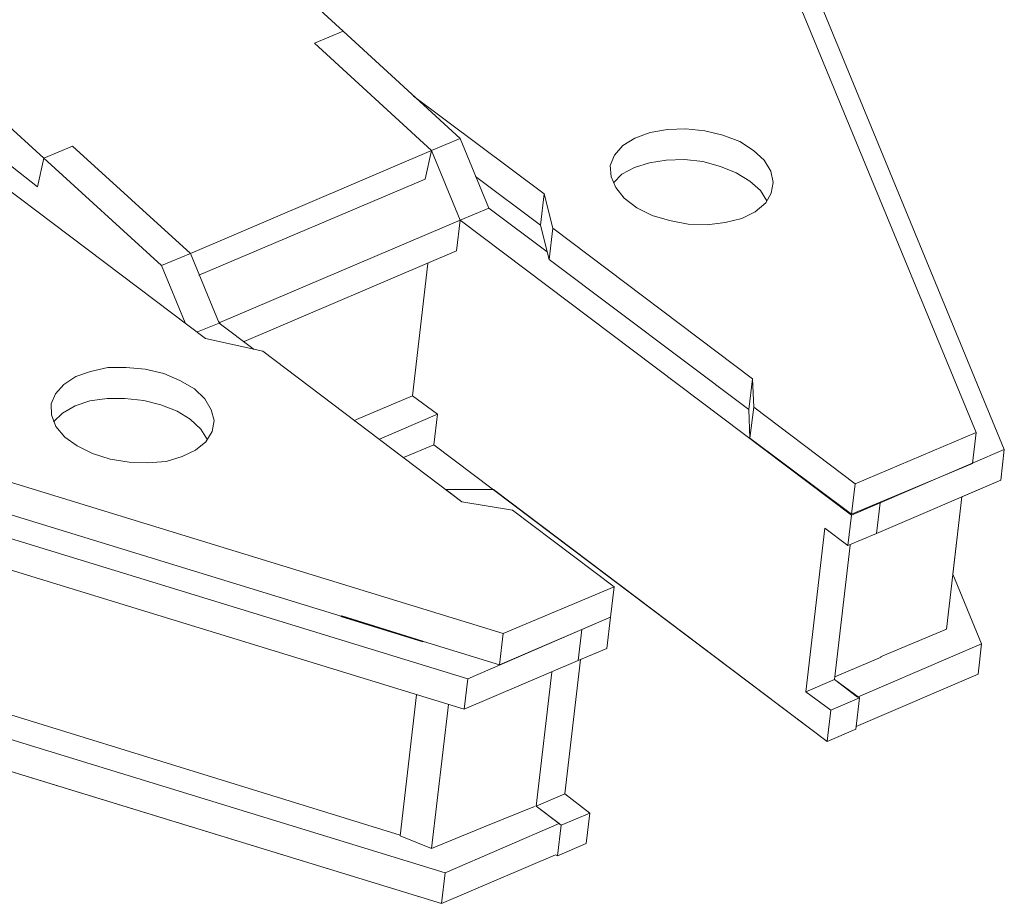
# Model space of a CAD drawing. Header units: inches. Extents: x -7 to 6.8, y -5.2 to 5.1.
# Tile 25 of 37: x 3.9 to 5, y -3.7 to -2.8. Entities that reach past the tile are written whole.
import ezdxf

# ---------------------------------------------------------------- set-up
doc = ezdxf.new("R2010")
doc.units = ezdxf.units.IN
doc.header["$MEASUREMENT"] = 0
doc.layers.add('Layer 1', color=7, linetype='Continuous')

msp = doc.modelspace()

# ---------------------------------------------------------------- linework, layer by layer
at = {"layer": 'Layer 1', "lineweight": 9}
msp.add_open_spline([(4.3788, -1.7689), (4.3788, -1.7689), (4.4057, -1.7657), (4.4057, -1.7657), (4.4057, -1.7657), (4.4057, -1.7657), (4.4413, -1.8081), (4.4413, -1.8081), (4.4413, -1.8081), (4.4413, -1.8081), (4.473, -1.8509), (4.473, -1.8509), (4.473, -1.8509), (4.473, -1.8509), (4.5015, -1.894), (4.5015, -1.894), (4.5015, -1.894), (4.5015, -1.894), (4.5268, -1.9375), (4.5268, -1.9375), (4.5268, -1.9375), (4.5268, -1.9375), (4.5483, -1.9806), (4.5483, -1.9806), (4.5483, -1.9806), (4.5483, -1.9806), (4.5667, -2.0234), (4.5667, -2.0234), (4.5667, -2.0234), (4.5667, -2.0234), (4.5813, -2.0656), (4.5813, -2.0656), (4.5813, -2.0656), (4.5813, -2.0656), (4.5776, -2.0777), (4.5776, -2.0777), (4.5776, -2.0777), (4.5776, -2.0777), (4.5856, -2.1153), (4.5856, -2.1153), (4.5856, -2.1153), (4.5856, -2.1153), (4.5925, -2.1637), (4.5925, -2.1637), (4.5925, -2.1637), (4.5925, -2.1637), (4.5926, -2.1664), (4.5926, -2.1664), (4.5926, -2.1664), (4.5926, -2.1664), (4.598, -2.1964), (4.598, -2.1964), (4.598, -2.1964), (4.598, -2.1964), (4.6017, -2.2381), (4.6017, -2.2381), (4.6017, -2.2381), (4.6017, -2.2381), (4.6016, -2.2795), (4.6016, -2.2795), (4.6016, -2.2795), (4.6016, -2.2795), (4.6004, -2.3028), (4.6004, -2.3028), (4.6004, -2.3028), (4.6004, -2.3028), (4.9876, -3.2423), (4.9876, -3.2423), (4.9876, -3.2423), (4.9876, -3.2423), (4.9838, -3.2747), (4.9838, -3.2747), (4.9838, -3.2747), (4.9838, -3.2747), (4.9427, -3.2923), (4.9427, -3.2923), (4.9427, -3.2923), (4.9427, -3.2923), (4.9331, -3.3743), (4.9331, -3.3743), (4.9331, -3.3743), (4.9331, -3.3743), (4.9635, -3.4479), (4.9635, -3.4479), (4.9635, -3.4479), (4.9635, -3.4479), (4.9598, -3.4802), (4.9598, -3.4802), (4.9598, -3.4802), (4.9598, -3.4802), (4.8308, -3.5356), (4.8308, -3.5356), (4.8308, -3.5356), (4.8308, -3.5356), (4.8304, -3.5384), (4.8304, -3.5384), (4.8304, -3.5384), (4.8304, -3.5384), (4.8001, -3.5513), (4.8001, -3.5513), (4.8001, -3.5513), (4.8001, -3.5513), (4.4464, -3.2847), (4.4464, -3.2847), (4.4464, -3.2847), (4.4464, -3.2847), (4.396, -3.2847), (4.396, -3.2847), (4.396, -3.2847), (4.396, -3.2847), (4.413, -3.2976), (4.413, -3.2976), (4.413, -3.2976), (4.413, -3.2976), (4.4666, -3.3063), (4.4666, -3.3063), (4.4666, -3.3063), (4.4666, -3.3063), (4.5742, -3.3875), (4.5742, -3.3875), (4.5742, -3.3875), (4.5742, -3.3875), (4.5704, -3.4198), (4.5704, -3.4198), (4.5704, -3.4198), (4.5704, -3.4198), (4.5665, -3.4529), (4.5665, -3.4529), (4.5665, -3.4529), (4.5665, -3.4529), (4.5386, -3.4647), (4.5386, -3.4647), (4.5386, -3.4647), (4.5386, -3.4647), (4.522, -3.6069), (4.522, -3.6069), (4.522, -3.6069), (4.522, -3.6069), (4.5485, -3.6272), (4.5485, -3.6272), (4.5485, -3.6272), (4.5485, -3.6272), (4.5447, -3.6595), (4.5447, -3.6595), (4.5447, -3.6595), (4.5447, -3.6595), (4.5143, -3.6724), (4.5143, -3.6724), (4.5143, -3.6724), (4.5143, -3.6724), (4.5121, -3.6713), (4.5121, -3.6713), (4.5121, -3.6713), (4.5121, -3.6713), (4.3914, -3.7228), (4.3914, -3.7228), (4.3914, -3.7228), (4.3914, -3.7228), (3.2095, -3.3607), (3.2095, -3.3607), (3.2095, -3.3607), (3.2095, -3.3607), (3.1578, -3.3615), (3.1578, -3.3615), (3.1578, -3.3615), (3.1578, -3.3615), (3.1033, -3.3598), (3.1033, -3.3598), (3.1033, -3.3598), (3.1033, -3.3598), (3.0479, -3.3592), (3.0479, -3.3592), (3.0479, -3.3592), (3.0479, -3.3592), (3.0623, -3.37), (3.0623, -3.37), (3.0623, -3.37), (3.0623, -3.37), (3.0383, -3.4022), (3.0383, -3.4022), (3.0383, -3.4022), (3.0383, -3.4022), (3.024, -3.3911), (3.024, -3.3911), (3.024, -3.3911), (3.024, -3.3911), (2.9963, -3.4277), (2.9963, -3.4277), (2.9963, -3.4277), (2.9963, -3.4277), (2.9617, -3.4432), (2.9617, -3.4432), (2.9617, -3.4432), (2.9617, -3.4432), (2.9616, -3.4439), (2.9616, -3.4439), (2.9616, -3.4439), (2.9616, -3.4439), (2.9312, -3.4568), (2.9312, -3.4568), (2.9312, -3.4568), (2.9312, -3.4568), (2.9304, -3.4565), (2.9304, -3.4565), (2.9304, -3.4565), (2.9304, -3.4565), (2.8961, -3.4706), (2.8961, -3.4706), (2.8961, -3.4706), (2.8961, -3.4706), (2.8774, -3.457), (2.8774, -3.457), (2.8774, -3.457), (2.8774, -3.457), (2.7771, -3.4256), (2.7771, -3.4256), (2.7771, -3.4256), (2.7771, -3.4256), (2.7608, -3.4329), (2.7608, -3.4329), (2.7608, -3.4329), (2.7608, -3.4329), (2.7386, -3.4421), (2.7386, -3.4421), (2.7386, -3.4421), (2.7386, -3.4421), (2.6853, -3.4311), (2.6853, -3.4311), (2.6853, -3.4311), (2.6853, -3.4311), (2.6716, -3.421), (2.6716, -3.421), (2.6716, -3.421), (2.6716, -3.421), (2.6634, -3.4317), (2.6634, -3.4317), (2.6634, -3.4317), (2.6634, -3.4317), (2.5759, -3.366), (2.5759, -3.366), (2.5759, -3.366), (2.5759, -3.366), (2.2775, -3.1419), (2.2775, -3.1419), (2.2775, -3.1419), (2.2775, -3.1419), (2.212, -3.1144), (2.212, -3.1144), (2.212, -3.1144), (2.212, -3.1144), (2.1461, -3.084), (2.1461, -3.084), (2.1461, -3.084), (2.1461, -3.084), (2.0826, -3.0532), (2.0826, -3.0532), (2.0826, -3.0532), (2.0826, -3.0532), (2.0596, -3.0559), (2.0596, -3.0559), (2.0596, -3.0559), (2.0596, -3.0559), (2.0424, -3.043), (2.0424, -3.043), (2.0424, -3.043), (2.0424, -3.043), (2.0154, -3.0229), (2.0154, -3.0229), (2.0154, -3.0229), (2.0154, -3.0229), (2.0085, -3.0258), (2.0085, -3.0258), (2.0085, -3.0258), (2.0085, -3.0258), (1.9283, -3.0382), (1.9283, -3.0382), (1.9283, -3.0382), (1.9283, -3.0382), (1.7748, -2.9227), (1.7748, -2.9227), (1.7748, -2.9227), (1.7748, -2.9227), (1.7057, -2.7929), (1.7057, -2.7929), (1.7057, -2.7929), (1.7057, -2.7929), (1.7087, -2.7671), (1.7087, -2.7671), (1.7087, -2.7671), (1.7087, -2.7671), (1.7029, -2.7683), (1.7029, -2.7683), (1.7029, -2.7683), (1.7029, -2.7683), (1.6572, -2.7201), (1.6572, -2.7201), (1.6572, -2.7201), (1.6572, -2.7201), (1.6199, -2.6721), (1.6199, -2.6721), (1.6199, -2.6721), (1.6199, -2.6721), (1.5866, -2.6237), (1.5866, -2.6237), (1.5866, -2.6237), (1.5866, -2.6237), (1.5571, -2.575), (1.5571, -2.575), (1.5571, -2.575), (1.5571, -2.575), (1.5323, -2.5268), (1.5323, -2.5268), (1.5323, -2.5268), (1.5323, -2.5268), (1.5115, -2.4784), (1.5115, -2.4784), (1.5115, -2.4784), (1.5115, -2.4784), (1.4973, -2.433), (1.4973, -2.433), (1.4973, -2.433), (1.4973, -2.433), (1.487, -2.3873), (1.487, -2.3873), (1.487, -2.3873), (1.487, -2.3873), (1.4806, -2.3421), (1.4806, -2.3421), (1.4806, -2.3421), (1.4806, -2.3421), (1.4772, -2.298), (1.4772, -2.298), (1.4772, -2.298), (1.4772, -2.298), (1.478, -2.268), (1.478, -2.268), (1.478, -2.268), (1.478, -2.268), (1.4754, -2.2666), (1.4754, -2.2666), (1.4754, -2.2666), (1.4754, -2.2666), (1.3502, -2.1427), (1.3502, -2.1427), (1.3502, -2.1427), (1.3502, -2.1427), (1.3585, -2.1116), (1.3585, -2.1116), (1.3585, -2.1116), (1.3585, -2.1116), (1.3626, -2.0965), (1.3626, -2.0965), (1.3626, -2.0965), (1.3626, -2.0965), (1.3651, -2.075), (1.3651, -2.075), (1.3651, -2.075), (1.3651, -2.075), (1.3747, -2.0402), (1.3747, -2.0402), (1.3747, -2.0402), (1.3747, -2.0402), (1.3865, -2.0057), (1.3865, -2.0057), (1.3865, -2.0057), (1.3865, -2.0057), (1.3954, -1.9833), (1.3954, -1.9833), (1.3954, -1.9833), (1.3954, -1.9833), (1.4076, -1.9589), (1.4076, -1.9589), (1.4076, -1.9589), (1.4076, -1.9589), (1.4119, -1.9217), (1.4119, -1.9217), (1.4119, -1.9217), (1.4119, -1.9217), (1.3854, -1.9018), (1.3854, -1.9018), (1.3854, -1.9018), (1.3854, -1.9018), (1.3873, -1.8717), (1.3873, -1.8717), (1.3873, -1.8717), (1.3873, -1.8717), (1.3874, -1.838), (1.3874, -1.838), (1.3874, -1.838), (1.3874, -1.838), (1.4016, -1.7897), (1.4016, -1.7897), (1.4016, -1.7897), (1.4016, -1.7897), (1.4205, -1.742), (1.4205, -1.742), (1.4205, -1.742), (1.4205, -1.742), (1.4432, -1.6947), (1.4432, -1.6947), (1.4432, -1.6947), (1.4432, -1.6947), (1.4706, -1.6472), (1.4706, -1.6472), (1.4706, -1.6472), (1.4706, -1.6472), (1.5017, -1.6016), (1.5017, -1.6016), (1.5017, -1.6016), (1.5017, -1.6016), (1.5374, -1.5559), (1.5374, -1.5559), (1.5374, -1.5559), (1.5374, -1.5559), (1.5769, -1.5121), (1.5769, -1.5121), (1.5769, -1.5121), (1.5769, -1.5121), (1.5831, -1.514), (1.5831, -1.514), (1.5831, -1.514), (1.5831, -1.514), (1.6248, -1.4768), (1.6248, -1.4768), (1.6248, -1.4768), (1.6248, -1.4768), (1.6705, -1.44), (1.6705, -1.44), (1.6705, -1.44), (1.6705, -1.44), (1.72, -1.4044), (1.72, -1.4044), (1.72, -1.4044), (1.72, -1.4044), (1.7723, -1.3707), (1.7723, -1.3707), (1.7723, -1.3707), (1.7723, -1.3707), (1.8284, -1.3383), (1.8284, -1.3383), (1.8284, -1.3383), (1.8284, -1.3383), (1.8875, -1.3069), (1.8875, -1.3069), (1.8875, -1.3069), (1.8875, -1.3069), (1.9488, -1.2766), (1.9488, -1.2766), (1.9488, -1.2766), (1.9488, -1.2766), (1.9488, -1.2747), (1.9488, -1.2747), (1.9488, -1.2747), (1.9488, -1.2747), (2.0118, -1.2501), (2.0118, -1.2501), (2.0118, -1.2501), (2.0118, -1.2501), (2.0769, -1.2272), (2.0769, -1.2272), (2.0769, -1.2272), (2.0769, -1.2272), (2.1441, -1.2062), (2.1441, -1.2062), (2.1441, -1.2062), (2.1441, -1.2062), (2.2135, -1.187), (2.2135, -1.187), (2.2135, -1.187), (2.2135, -1.187), (2.2849, -1.1696), (2.2849, -1.1696), (2.2849, -1.1696), (2.2849, -1.1696), (2.3579, -1.1532), (2.3579, -1.1532), (2.3579, -1.1532), (2.3579, -1.1532), (2.4336, -1.1394), (2.4336, -1.1394), (2.4336, -1.1394), (2.4336, -1.1394), (2.435, -1.141), (2.435, -1.141), (2.435, -1.141), (2.435, -1.141), (2.4351, -1.1334), (2.4351, -1.1334), (2.4351, -1.1334), (2.4351, -1.1334), (2.519, -1.1237), (2.519, -1.1237), (2.519, -1.1237), (2.519, -1.1237), (2.6048, -1.1173), (2.6048, -1.1173), (2.6048, -1.1173), (2.6048, -1.1173), (2.6912, -1.1118), (2.6912, -1.1118), (2.6912, -1.1118), (2.6912, -1.1118), (2.7797, -1.1097), (2.7797, -1.1097), (2.7797, -1.1097), (2.7797, -1.1097), (2.8678, -1.1098), (2.8678, -1.1098), (2.8678, -1.1098), (2.8678, -1.1098), (2.9574, -1.1117), (2.9574, -1.1117), (2.9574, -1.1117), (2.9574, -1.1117), (3.0474, -1.116), (3.0474, -1.116), (3.0474, -1.116), (3.0474, -1.116), (3.1893, -1.1965), (3.1893, -1.1965), (3.1893, -1.1965), (3.1893, -1.1965), (3.1881, -1.2136), (3.1881, -1.2136), (3.1881, -1.2136), (3.1881, -1.2136), (3.1881, -1.2136), (3.1881, -1.2136), (3.1881, -1.2136), (3.1881, -1.2136), (3.2502, -1.2232), (3.2502, -1.2232), (3.2502, -1.2232), (3.2502, -1.2232), (3.313, -1.2337), (3.313, -1.2337), (3.313, -1.2337), (3.313, -1.2337), (3.3945, -1.2503), (3.3945, -1.2503), (3.3945, -1.2503), (3.4211, -1.2555), (3.4473, -1.2615), (3.4737, -1.2673), (3.4737, -1.2673), (3.4737, -1.2673), (3.5329, -1.282), (3.5329, -1.282), (3.5329, -1.282), (3.5329, -1.282), (3.5919, -1.2975), (3.5919, -1.2975), (3.5919, -1.2975), (3.5919, -1.2975), (3.5924, -1.2999), (3.5924, -1.2999), (3.5924, -1.2999), (3.5924, -1.2999), (3.6668, -1.3242), (3.6668, -1.3242), (3.6668, -1.3242), (3.6668, -1.3242), (3.7395, -1.3499), (3.7395, -1.3499), (3.7395, -1.3499), (3.7395, -1.3499), (3.8097, -1.3769), (3.8097, -1.3769), (3.8097, -1.3769), (3.8097, -1.3769), (3.8789, -1.406), (3.8789, -1.406), (3.8789, -1.406), (3.8789, -1.406), (3.9449, -1.4356), (3.9449, -1.4356), (3.9449, -1.4356), (3.9449, -1.4356), (4.0108, -1.4679), (4.0108, -1.4679), (4.0108, -1.4679), (4.0108, -1.4679), (4.0321, -1.4637), (4.0321, -1.4637), (4.0321, -1.4637), (4.0321, -1.4637), (4.0479, -1.4761), (4.0479, -1.4761), (4.0479, -1.4761), (4.0479, -1.4761), (4.0486, -1.4758), (4.0486, -1.4758), (4.0486, -1.4758), (4.0486, -1.4758), (4.0718, -1.4932), (4.0718, -1.4932), (4.0718, -1.4932), (4.0718, -1.4932), (4.0814, -1.489), (4.0814, -1.489), (4.0814, -1.489), (4.0814, -1.489), (4.1679, -1.4765), (4.1679, -1.4765), (4.1679, -1.4765), (4.1679, -1.4765), (4.3179, -1.5892), (4.3179, -1.5892), (4.3179, -1.5892), (4.3179, -1.5892), (4.385, -1.7157), (4.385, -1.7157), (4.385, -1.7157), (4.385, -1.7157), (4.3788, -1.7689), (4.3788, -1.7689)], degree=3, knots=[0, 0, 0, 0, 0.006452, 0.006452, 0.006452, 0.006452, 0.012903, 0.012903, 0.012903, 0.012903, 0.019355, 0.019355, 0.019355, 0.019355, 0.025806, 0.025806, 0.025806, 0.025806, 0.032258, 0.032258, 0.032258, 0.032258, 0.03871, 0.03871, 0.03871, 0.03871, 0.045161, 0.045161, 0.045161, 0.045161, 0.051613, 0.051613, 0.051613, 0.051613, 0.058065, 0.058065, 0.058065, 0.058065, 0.064516, 0.064516, 0.064516, 0.064516, 0.070968, 0.070968, 0.070968, 0.070968, 0.077419, 0.077419, 0.077419, 0.077419, 0.083871, 0.083871, 0.083871, 0.083871, 0.090323, 0.090323, 0.090323, 0.090323, 0.096774, 0.096774, 0.096774, 0.096774, 0.103226, 0.103226, 0.103226, 0.103226, 0.109677, 0.109677, 0.109677, 0.109677, 0.116129, 0.116129, 0.116129, 0.116129, 0.122581, 0.122581, 0.122581, 0.122581, 0.129032, 0.129032, 0.129032, 0.129032, 0.135484, 0.135484, 0.135484, 0.135484, 0.141935, 0.141935, 0.141935, 0.141935, 0.148387, 0.148387, 0.148387, 0.148387, 0.154839, 0.154839, 0.154839, 0.154839, 0.16129, 0.16129, 0.16129, 0.16129, 0.167742, 0.167742, 0.167742, 0.167742, 0.174194, 0.174194, 0.174194, 0.174194, 0.180645, 0.180645, 0.180645, 0.180645, 0.187097, 0.187097, 0.187097, 0.187097, 0.193548, 0.193548, 0.193548, 0.193548, 0.2, 0.2, 0.2, 0.2, 0.206452, 0.206452, 0.206452, 0.206452, 0.212903, 0.212903, 0.212903, 0.212903, 0.219355, 0.219355, 0.219355, 0.219355, 0.225806, 0.225806, 0.225806, 0.225806, 0.232258, 0.232258, 0.232258, 0.232258, 0.23871, 0.23871, 0.23871, 0.23871, 0.245161, 0.245161, 0.245161, 0.245161, 0.251613, 0.251613, 0.251613, 0.251613, 0.258065, 0.258065, 0.258065, 0.258065, 0.264516, 0.264516, 0.264516, 0.264516, 0.270968, 0.270968, 0.270968, 0.270968, 0.277419, 0.277419, 0.277419, 0.277419, 0.283871, 0.283871, 0.283871, 0.283871, 0.290323, 0.290323, 0.290323, 0.290323, 0.296774, 0.296774, 0.296774, 0.296774, 0.303226, 0.303226, 0.303226, 0.303226, 0.309677, 0.309677, 0.309677, 0.309677, 0.316129, 0.316129, 0.316129, 0.316129, 0.322581, 0.322581, 0.322581, 0.322581, 0.329032, 0.329032, 0.329032, 0.329032, 0.335484, 0.335484, 0.335484, 0.335484, 0.341935, 0.341935, 0.341935, 0.341935, 0.348387, 0.348387, 0.348387, 0.348387, 0.354839, 0.354839, 0.354839, 0.354839, 0.36129, 0.36129, 0.36129, 0.36129, 0.367742, 0.367742, 0.367742, 0.367742, 0.374194, 0.374194, 0.374194, 0.374194, 0.380645, 0.380645, 0.380645, 0.380645, 0.387097, 0.387097, 0.387097, 0.387097, 0.393548, 0.393548, 0.393548, 0.393548, 0.4, 0.4, 0.4, 0.4, 0.406452, 0.406452, 0.406452, 0.406452, 0.412903, 0.412903, 0.412903, 0.412903, 0.419355, 0.419355, 0.419355, 0.419355, 0.425806, 0.425806, 0.425806, 0.425806, 0.432258, 0.432258, 0.432258, 0.432258, 0.43871, 0.43871, 0.43871, 0.43871, 0.445161, 0.445161, 0.445161, 0.445161, 0.451613, 0.451613, 0.451613, 0.451613, 0.458065, 0.458065, 0.458065, 0.458065, 0.464516, 0.464516, 0.464516, 0.464516, 0.470968, 0.470968, 0.470968, 0.470968, 0.477419, 0.477419, 0.477419, 0.477419, 0.483871, 0.483871, 0.483871, 0.483871, 0.490323, 0.490323, 0.490323, 0.490323, 0.496774, 0.496774, 0.496774, 0.496774, 0.503226, 0.503226, 0.503226, 0.503226, 0.509677, 0.509677, 0.509677, 0.509677, 0.516129, 0.516129, 0.516129, 0.516129, 0.522581, 0.522581, 0.522581, 0.522581, 0.529032, 0.529032, 0.529032, 0.529032, 0.535484, 0.535484, 0.535484, 0.535484, 0.541935, 0.541935, 0.541935, 0.541935, 0.548387, 0.548387, 0.548387, 0.548387, 0.554839, 0.554839, 0.554839, 0.554839, 0.56129, 0.56129, 0.56129, 0.56129, 0.567742, 0.567742, 0.567742, 0.567742, 0.574194, 0.574194, 0.574194, 0.574194, 0.580645, 0.580645, 0.580645, 0.580645, 0.587097, 0.587097, 0.587097, 0.587097, 0.593548, 0.593548, 0.593548, 0.593548, 0.6, 0.6, 0.6, 0.6, 0.606452, 0.606452, 0.606452, 0.606452, 0.612903, 0.612903, 0.612903, 0.612903, 0.619355, 0.619355, 0.619355, 0.619355, 0.625806, 0.625806, 0.625806, 0.625806, 0.632258, 0.632258, 0.632258, 0.632258, 0.63871, 0.63871, 0.63871, 0.63871, 0.645161, 0.645161, 0.645161, 0.645161, 0.651613, 0.651613, 0.651613, 0.651613, 0.658065, 0.658065, 0.658065, 0.658065, 0.664516, 0.664516, 0.664516, 0.664516, 0.670968, 0.670968, 0.670968, 0.670968, 0.677419, 0.677419, 0.677419, 0.677419, 0.683871, 0.683871, 0.683871, 0.683871, 0.690323, 0.690323, 0.690323, 0.690323, 0.696774, 0.696774, 0.696774, 0.696774, 0.703226, 0.703226, 0.703226, 0.703226, 0.709677, 0.709677, 0.709677, 0.709677, 0.716129, 0.716129, 0.716129, 0.716129, 0.722581, 0.722581, 0.722581, 0.722581, 0.729032, 0.729032, 0.729032, 0.729032, 0.735484, 0.735484, 0.735484, 0.735484, 0.741935, 0.741935, 0.741935, 0.741935, 0.748387, 0.748387, 0.748387, 0.748387, 0.754839, 0.754839, 0.754839, 0.754839, 0.76129, 0.76129, 0.76129, 0.76129, 0.767742, 0.767742, 0.767742, 0.767742, 0.774194, 0.774194, 0.774194, 0.774194, 0.780645, 0.780645, 0.780645, 0.780645, 0.787097, 0.787097, 0.787097, 0.787097, 0.793548, 0.793548, 0.793548, 0.793548, 0.8, 0.8, 0.8, 0.8, 0.806452, 0.806452, 0.806452, 0.806452, 0.812903, 0.812903, 0.812903, 0.812903, 0.819355, 0.819355, 0.819355, 0.819355, 0.825806, 0.825806, 0.825806, 0.825806, 0.832258, 0.832258, 0.832258, 0.832258, 0.83871, 0.83871, 0.83871, 0.83871, 0.845161, 0.845161, 0.845161, 0.845161, 0.851613, 0.851613, 0.851613, 0.851613, 0.858065, 0.858065, 0.858065, 0.858065, 0.864516, 0.864516, 0.864516, 0.864516, 0.870968, 0.870968, 0.870968, 0.870968, 0.877419, 0.877419, 0.877419, 0.877419, 0.883871, 0.883871, 0.883871, 0.883871, 0.890323, 0.890323, 0.890323, 0.890323, 0.896774, 0.896774, 0.896774, 0.896774, 0.903226, 0.903226, 0.903226, 0.903226, 0.909677, 0.909677, 0.909677, 0.909677, 0.916129, 0.916129, 0.916129, 0.916129, 0.922581, 0.922581, 0.922581, 0.922581, 0.929032, 0.929032, 0.929032, 0.929032, 0.935484, 0.935484, 0.935484, 0.935484, 0.941935, 0.941935, 0.941935, 0.941935, 0.948387, 0.948387, 0.948387, 0.948387, 0.954839, 0.954839, 0.954839, 0.954839, 0.96129, 0.96129, 0.96129, 0.96129, 0.967742, 0.967742, 0.967742, 0.967742, 0.974194, 0.974194, 0.974194, 0.974194, 0.980645, 0.980645, 0.980645, 0.980645, 0.987097, 0.987097, 0.987097, 0.987097, 1, 1, 1, 1], dxfattribs=at)
at = {"layer": 'Layer 1', "color": 5, "lineweight": 9}
for points, knots in [([(4.8523, -3.3311), (4.8523, -3.3311), (4.9838, -3.2747), (4.9838, -3.2747), (4.9838, -3.2747), (4.9838, -3.2747), (4.9876, -3.2423), (4.9876, -3.2423), (4.9876, -3.2423), (4.9876, -3.2423), (4.6004, -2.3028), (4.6004, -2.3028), (4.6004, -2.3028), (4.6004, -2.3028), (4.6016, -2.2795), (4.6016, -2.2795), (4.6016, -2.2795), (4.6016, -2.2795), (4.6017, -2.2381), (4.6017, -2.2381), (4.6017, -2.2381), (4.6017, -2.2381), (4.598, -2.1964), (4.598, -2.1964), (4.598, -2.1964), (4.598, -2.1964), (4.5926, -2.1664), (4.5926, -2.1664)], [0, 0, 0, 0, 0.125, 0.125, 0.125, 0.125, 0.25, 0.25, 0.25, 0.25, 0.375, 0.375, 0.375, 0.375, 0.5, 0.5, 0.5, 0.5, 0.625, 0.625, 0.625, 0.625, 0.75, 0.75, 0.75, 0.75, 1, 1, 1, 1]), ([(4.2568, -2.8119), (4.2568, -2.8119), (4.2872, -2.7991), (4.2872, -2.7991), (4.2872, -2.7991), (4.2872, -2.7991), (3.7845, -2.34), (3.7845, -2.34)], [0, 0, 0, 0, 0.333333, 0.333333, 0.333333, 0.333333, 1, 1, 1, 1]), ([(4.8258, -3.3108), (4.8258, -3.3108), (4.9539, -3.2571), (4.9539, -3.2571), (4.9539, -3.2571), (4.9539, -3.2571), (4.9577, -3.224), (4.9577, -3.224), (4.9577, -3.224), (4.9577, -3.224), (4.6311, -2.4336), (4.6311, -2.4336), (4.6311, -2.4336), (4.6311, -2.4336), (4.5714, -2.4375), (4.5714, -2.4375)], [0, 0, 0, 0, 0.2, 0.2, 0.2, 0.2, 0.4, 0.4, 0.4, 0.4, 0.6, 0.6, 0.6, 0.6, 1, 1, 1, 1]), ([(3.9028, -2.9165), (3.9028, -2.9165), (3.9635, -2.9641), (3.9635, -2.9641), (3.9635, -2.9641), (3.9635, -2.9641), (3.9635, -2.9641), (3.9635, -2.9641), (3.9635, -2.9641), (3.9635, -2.9641), (3.9702, -2.9337), (3.9702, -2.9337), (3.9702, -2.9337), (3.9702, -2.9337), (3.9702, -2.9337), (3.9702, -2.9337), (3.9702, -2.9337), (3.9702, -2.9337), (3.4675, -2.4746), (3.4675, -2.4746)], [0, 0, 0, 0, 0.166667, 0.166667, 0.166667, 0.166667, 0.333333, 0.333333, 0.333333, 0.333333, 0.5, 0.5, 0.5, 0.5, 0.666667, 0.666667, 0.666667, 0.666667, 1, 1, 1, 1]), ([(4.2872, -2.7991), (4.2872, -2.7991), (4.4112, -2.9127), (4.4112, -2.9127), (4.4112, -2.9127), (4.4112, -2.9127), (4.3808, -2.9256), (4.3808, -2.9256)], [0, 0, 0, 0, 0.333333, 0.333333, 0.333333, 0.333333, 1, 1, 1, 1]), ([(4.8001, -3.5511), (4.8001, -3.5511), (4.8039, -3.5182), (4.8039, -3.5182), (4.8039, -3.5182), (4.8039, -3.5182), (4.7773, -3.4987), (4.7773, -3.4987), (4.7773, -3.4987), (4.7773, -3.4987), (4.7976, -3.3255), (4.7976, -3.3255), (4.7976, -3.3255), (4.7976, -3.3255), (4.822, -3.3439), (4.822, -3.3439), (4.822, -3.3439), (4.822, -3.3439), (4.8258, -3.3116), (4.8258, -3.3116), (4.8258, -3.3116), (4.8258, -3.3116), (4.4112, -2.9993), (4.4112, -2.9993), (4.4112, -2.9993), (4.4112, -2.9993), (4.3808, -2.9256), (4.3808, -2.9256), (4.3808, -2.9256), (4.3808, -2.9256), (4.2568, -2.8119), (4.2568, -2.8119)], [0, 0, 0, 0, 0.111111, 0.111111, 0.111111, 0.111111, 0.222222, 0.222222, 0.222222, 0.222222, 0.333333, 0.333333, 0.333333, 0.333333, 0.444444, 0.444444, 0.444444, 0.444444, 0.555556, 0.555556, 0.555556, 0.555556, 0.666667, 0.666667, 0.666667, 0.666667, 0.777778, 0.777778, 0.777778, 0.777778, 1, 1, 1, 1]), ([(4.3742, -2.956), (4.3742, -2.956), (4.3808, -2.9256), (4.3808, -2.9256), (4.3808, -2.9256), (4.3808, -2.9256), (4.2568, -2.8119), (4.2568, -2.8119)], [0, 0, 0, 0, 0.333333, 0.333333, 0.333333, 0.333333, 1, 1, 1, 1]), ([(4.4276, -2.9529), (4.4276, -2.9529), (4.4964, -3.0046), (4.4964, -3.0046), (4.4964, -3.0046), (4.4964, -3.0046), (4.5003, -2.9715), (4.5003, -2.9715), (4.5003, -2.9715), (4.5003, -2.9715), (4.3618, -2.8679), (4.3618, -2.8679)], [0, 0, 0, 0, 0.25, 0.25, 0.25, 0.25, 0.5, 0.5, 0.5, 0.5, 1, 1, 1, 1]), ([(4.7219, -2.9256), (4.7219, -2.9256), (4.7332, -2.9356), (4.7332, -2.9356), (4.7332, -2.9356), (4.7332, -2.9356), (4.7404, -2.9473), (4.7404, -2.9473), (4.7404, -2.9473), (4.7404, -2.9473), (4.7429, -2.9593), (4.7429, -2.9593), (4.7429, -2.9593), (4.7429, -2.9593), (4.7408, -2.9708), (4.7408, -2.9708), (4.7408, -2.9708), (4.7408, -2.9708), (4.7349, -2.981), (4.7349, -2.981), (4.7349, -2.981), (4.7349, -2.981), (4.7236, -2.9906), (4.7236, -2.9906), (4.7236, -2.9906), (4.7236, -2.9906), (4.7095, -2.9976), (4.7095, -2.9976), (4.7095, -2.9976), (4.7095, -2.9976), (4.6919, -3.0017), (4.6919, -3.0017), (4.6919, -3.0017), (4.6919, -3.0017), (4.6729, -3.0042), (4.6729, -3.0042), (4.6729, -3.0042), (4.6729, -3.0042), (4.6527, -3.0034), (4.6527, -3.0034), (4.6527, -3.0034), (4.6527, -3.0034), (4.6328, -2.9995), (4.6328, -2.9995), (4.6328, -2.9995), (4.6328, -2.9995), (4.6147, -2.9943), (4.6147, -2.9943), (4.6147, -2.9943), (4.6147, -2.9943), (4.5985, -2.9861), (4.5985, -2.9861), (4.5985, -2.9861), (4.5985, -2.9861), (4.5849, -2.976), (4.5849, -2.976), (4.5849, -2.976), (4.5849, -2.976), (4.576, -2.9648), (4.576, -2.9648), (4.576, -2.9648), (4.576, -2.9648), (4.5711, -2.9533), (4.5711, -2.9533), (4.5711, -2.9533), (4.5711, -2.9533), (4.5702, -2.9415), (4.5702, -2.9415), (4.5702, -2.9415), (4.5702, -2.9415), (4.5746, -2.9303), (4.5746, -2.9303), (4.5746, -2.9303), (4.5746, -2.9303), (4.5836, -2.9204), (4.5836, -2.9204), (4.5836, -2.9204), (4.5836, -2.9204), (4.5962, -2.9125), (4.5962, -2.9125), (4.5962, -2.9125), (4.5962, -2.9125), (4.6125, -2.9066), (4.6125, -2.9066), (4.6125, -2.9066), (4.6125, -2.9066), (4.6308, -2.9033), (4.6308, -2.9033), (4.6308, -2.9033), (4.6308, -2.9033), (4.6504, -2.9025), (4.6504, -2.9025), (4.6504, -2.9025), (4.6504, -2.9025), (4.6704, -2.9048), (4.6704, -2.9048), (4.6704, -2.9048), (4.6704, -2.9048), (4.6894, -2.9094), (4.6894, -2.9094), (4.6894, -2.9094), (4.6894, -2.9094), (4.7074, -2.9161), (4.7074, -2.9161), (4.7074, -2.9161), (4.7074, -2.9161), (4.7219, -2.9256), (4.7219, -2.9256)], [0, 0, 0, 0, 0.035714, 0.035714, 0.035714, 0.035714, 0.071429, 0.071429, 0.071429, 0.071429, 0.107143, 0.107143, 0.107143, 0.107143, 0.142857, 0.142857, 0.142857, 0.142857, 0.178571, 0.178571, 0.178571, 0.178571, 0.214286, 0.214286, 0.214286, 0.214286, 0.25, 0.25, 0.25, 0.25, 0.285714, 0.285714, 0.285714, 0.285714, 0.321429, 0.321429, 0.321429, 0.321429, 0.357143, 0.357143, 0.357143, 0.357143, 0.392857, 0.392857, 0.392857, 0.392857, 0.428571, 0.428571, 0.428571, 0.428571, 0.464286, 0.464286, 0.464286, 0.464286, 0.5, 0.5, 0.5, 0.5, 0.535714, 0.535714, 0.535714, 0.535714, 0.571429, 0.571429, 0.571429, 0.571429, 0.607143, 0.607143, 0.607143, 0.607143, 0.642857, 0.642857, 0.642857, 0.642857, 0.678571, 0.678571, 0.678571, 0.678571, 0.714286, 0.714286, 0.714286, 0.714286, 0.75, 0.75, 0.75, 0.75, 0.785714, 0.785714, 0.785714, 0.785714, 0.821429, 0.821429, 0.821429, 0.821429, 0.857143, 0.857143, 0.857143, 0.857143, 0.892857, 0.892857, 0.892857, 0.892857, 0.928571, 0.928571, 0.928571, 0.928571, 1, 1, 1, 1]), ([(4.4112, -2.9127), (4.4112, -2.9127), (4.4416, -2.9865), (4.4416, -2.9865), (4.4416, -2.9865), (4.4416, -2.9865), (4.4112, -2.9993), (4.4112, -2.9993)], [0, 0, 0, 0, 0.333333, 0.333333, 0.333333, 0.333333, 1, 1, 1, 1]), ([(4.095, -3.0474), (4.095, -3.0474), (3.9702, -2.9337), (3.9702, -2.9337), (3.9702, -2.9337), (3.9702, -2.9337), (3.9702, -2.9337), (3.9702, -2.9337), (3.9702, -2.9337), (3.9702, -2.9337), (4.0006, -2.9209), (4.0006, -2.9209), (4.0006, -2.9209), (4.0006, -2.9209), (4.1254, -3.0346), (4.1254, -3.0346), (4.1254, -3.0346), (4.1254, -3.0346), (4.095, -3.0474), (4.095, -3.0474)], [0, 0, 0, 0, 0.166667, 0.166667, 0.166667, 0.166667, 0.333333, 0.333333, 0.333333, 0.333333, 0.5, 0.5, 0.5, 0.5, 0.666667, 0.666667, 0.666667, 0.666667, 1, 1, 1, 1]), ([(3.9702, -2.9337), (3.9702, -2.9337), (3.9702, -2.9337), (3.9702, -2.9337), (3.9702, -2.9337), (3.9702, -2.9337), (4.0006, -2.9209), (4.0006, -2.9209)], [0, 0, 0, 0, 0.333333, 0.333333, 0.333333, 0.333333, 1, 1, 1, 1]), ([(4.7359, -2.9788), (4.7359, -2.9788), (4.7294, -2.9679), (4.7294, -2.9679), (4.7294, -2.9679), (4.7294, -2.9679), (4.7181, -2.958), (4.7181, -2.958), (4.7181, -2.958), (4.7181, -2.958), (4.7035, -2.9492), (4.7035, -2.9492), (4.7035, -2.9492), (4.7035, -2.9492), (4.6871, -2.9426), (4.6871, -2.9426), (4.6871, -2.9426), (4.6871, -2.9426), (4.6682, -2.9373), (4.6682, -2.9373), (4.6682, -2.9373), (4.6682, -2.9373), (4.649, -2.9351), (4.649, -2.9351), (4.649, -2.9351), (4.649, -2.9351), (4.6293, -2.9359), (4.6293, -2.9359), (4.6293, -2.9359), (4.6293, -2.9359), (4.6119, -2.9385), (4.6119, -2.9385), (4.6119, -2.9385), (4.6119, -2.9385), (4.5957, -2.9437), (4.5957, -2.9437), (4.5957, -2.9437), (4.5957, -2.9437), (4.5824, -2.9507), (4.5824, -2.9507), (4.5824, -2.9507), (4.5824, -2.9507), (4.5735, -2.9598), (4.5735, -2.9598)], [0, 0, 0, 0, 0.083333, 0.083333, 0.083333, 0.083333, 0.166667, 0.166667, 0.166667, 0.166667, 0.25, 0.25, 0.25, 0.25, 0.333333, 0.333333, 0.333333, 0.333333, 0.416667, 0.416667, 0.416667, 0.416667, 0.5, 0.5, 0.5, 0.5, 0.583333, 0.583333, 0.583333, 0.583333, 0.666667, 0.666667, 0.666667, 0.666667, 0.75, 0.75, 0.75, 0.75, 0.833333, 0.833333, 0.833333, 0.833333, 1, 1, 1, 1]), ([(4.1566, -3.1085), (4.1566, -3.1085), (4.1566, -3.1077), (4.1566, -3.1077), (4.1566, -3.1077), (4.1566, -3.1077), (4.4112, -2.9993), (4.4112, -2.9993)], [0, 0, 0, 0, 0.333333, 0.333333, 0.333333, 0.333333, 1, 1, 1, 1]), ([(4.1824, -3.1279), (4.1824, -3.1279), (4.4074, -3.0317), (4.4074, -3.0317), (4.4074, -3.0317), (4.4074, -3.0317), (4.4112, -2.9993), (4.4112, -2.9993)], [0, 0, 0, 0, 0.333333, 0.333333, 0.333333, 0.333333, 1, 1, 1, 1]), ([(4.4964, -3.0046), (4.4964, -3.0046), (4.5055, -3.0408), (4.5055, -3.0408), (4.5055, -3.0408), (4.5055, -3.0408), (4.5094, -3.0077), (4.5094, -3.0077), (4.5094, -3.0077), (4.5094, -3.0077), (4.7209, -3.1674), (4.7209, -3.1674)], [0, 0, 0, 0, 0.25, 0.25, 0.25, 0.25, 0.5, 0.5, 0.5, 0.5, 1, 1, 1, 1]), ([(4.3015, -3.2105), (4.3015, -3.2105), (4.3606, -3.1854), (4.3606, -3.1854), (4.3606, -3.1854), (4.3606, -3.1854), (4.377, -3.0453), (4.377, -3.0453)], [0, 0, 0, 0, 0.333333, 0.333333, 0.333333, 0.333333, 1, 1, 1, 1]), ([(4.5055, -3.0408), (4.5055, -3.0408), (4.7171, -3.1998), (4.7171, -3.1998), (4.7171, -3.1998), (4.7171, -3.1998), (4.7209, -3.1674), (4.7209, -3.1674), (4.7209, -3.1674), (4.7209, -3.1674), (4.7221, -3.1972), (4.7221, -3.1972)], [0, 0, 0, 0, 0.25, 0.25, 0.25, 0.25, 0.5, 0.5, 0.5, 0.5, 1, 1, 1, 1]), ([(3.1866, -3.0816), (3.1866, -3.0816), (4.4529, -3.4701), (4.4529, -3.4701), (4.4529, -3.4701), (4.4529, -3.4701), (4.4568, -3.437), (4.4568, -3.437), (4.4568, -3.437), (4.4568, -3.437), (4.5742, -3.3875), (4.5742, -3.3875)], [0, 0, 0, 0, 0.25, 0.25, 0.25, 0.25, 0.5, 0.5, 0.5, 0.5, 1, 1, 1, 1]), ([(4.4529, -3.4701), (4.4529, -3.4701), (4.5704, -3.4198), (4.5704, -3.4198), (4.5704, -3.4198), (4.5704, -3.4198), (4.5742, -3.3875), (4.5742, -3.3875), (4.5742, -3.3875), (4.5742, -3.3875), (4.4666, -3.3063), (4.4666, -3.3063), (4.4666, -3.3063), (4.4666, -3.3063), (4.413, -3.2976), (4.413, -3.2976), (4.413, -3.2976), (4.413, -3.2976), (4.2023, -3.138), (4.2023, -3.138), (4.2023, -3.138), (4.2023, -3.138), (4.1414, -3.1246), (4.1414, -3.1246)], [0, 0, 0, 0, 0.142857, 0.142857, 0.142857, 0.142857, 0.285714, 0.285714, 0.285714, 0.285714, 0.428571, 0.428571, 0.428571, 0.428571, 0.571429, 0.571429, 0.571429, 0.571429, 0.714286, 0.714286, 0.714286, 0.714286, 1, 1, 1, 1]), ([(4.1297, -3.1779), (4.1297, -3.1779), (4.1409, -3.1886), (4.1409, -3.1886), (4.1409, -3.1886), (4.1409, -3.1886), (4.1474, -3.2003), (4.1474, -3.2003), (4.1474, -3.2003), (4.1474, -3.2003), (4.1507, -3.2116), (4.1507, -3.2116), (4.1507, -3.2116), (4.1507, -3.2116), (4.1486, -3.223), (4.1486, -3.223), (4.1486, -3.223), (4.1486, -3.223), (4.1419, -3.2339), (4.1419, -3.2339), (4.1419, -3.2339), (4.1419, -3.2339), (4.1307, -3.2428), (4.1307, -3.2428), (4.1307, -3.2428), (4.1307, -3.2428), (4.1166, -3.2497), (4.1166, -3.2497), (4.1166, -3.2497), (4.1166, -3.2497), (4.0996, -3.2548), (4.0996, -3.2548), (4.0996, -3.2548), (4.0996, -3.2548), (4.0799, -3.2564), (4.0799, -3.2564), (4.0799, -3.2564), (4.0799, -3.2564), (4.0605, -3.2556), (4.0605, -3.2556), (4.0605, -3.2556), (4.0605, -3.2556), (4.0406, -3.2525), (4.0406, -3.2525), (4.0406, -3.2525), (4.0406, -3.2525), (4.0218, -3.2464), (4.0218, -3.2464), (4.0218, -3.2464), (4.0218, -3.2464), (4.0056, -3.2383), (4.0056, -3.2383), (4.0056, -3.2383), (4.0056, -3.2383), (3.9926, -3.229), (3.9926, -3.229), (3.9926, -3.229), (3.9926, -3.229), (3.983, -3.2177), (3.983, -3.2177), (3.983, -3.2177), (3.983, -3.2177), (3.9782, -3.2054), (3.9782, -3.2054), (3.9782, -3.2054), (3.9782, -3.2054), (3.978, -3.1937), (3.978, -3.1937), (3.978, -3.1937), (3.978, -3.1937), (3.9824, -3.1833), (3.9824, -3.1833), (3.9824, -3.1833), (3.9824, -3.1833), (3.9913, -3.1734), (3.9913, -3.1734), (3.9913, -3.1734), (3.9913, -3.1734), (4.004, -3.1648), (4.004, -3.1648), (4.004, -3.1648), (4.004, -3.1648), (4.0195, -3.1595), (4.0195, -3.1595), (4.0195, -3.1595), (4.0195, -3.1595), (4.0379, -3.1555), (4.0379, -3.1555), (4.0379, -3.1555), (4.0379, -3.1555), (4.0574, -3.1554), (4.0574, -3.1554), (4.0574, -3.1554), (4.0574, -3.1554), (4.0775, -3.157), (4.0775, -3.157), (4.0775, -3.157), (4.0775, -3.157), (4.0973, -3.1616), (4.0973, -3.1616), (4.0973, -3.1616), (4.0973, -3.1616), (4.1144, -3.1691), (4.1144, -3.1691), (4.1144, -3.1691), (4.1144, -3.1691), (4.1297, -3.1779), (4.1297, -3.1779)], [0, 0, 0, 0, 0.035714, 0.035714, 0.035714, 0.035714, 0.071429, 0.071429, 0.071429, 0.071429, 0.107143, 0.107143, 0.107143, 0.107143, 0.142857, 0.142857, 0.142857, 0.142857, 0.178571, 0.178571, 0.178571, 0.178571, 0.214286, 0.214286, 0.214286, 0.214286, 0.25, 0.25, 0.25, 0.25, 0.285714, 0.285714, 0.285714, 0.285714, 0.321429, 0.321429, 0.321429, 0.321429, 0.357143, 0.357143, 0.357143, 0.357143, 0.392857, 0.392857, 0.392857, 0.392857, 0.428571, 0.428571, 0.428571, 0.428571, 0.464286, 0.464286, 0.464286, 0.464286, 0.5, 0.5, 0.5, 0.5, 0.535714, 0.535714, 0.535714, 0.535714, 0.571429, 0.571429, 0.571429, 0.571429, 0.607143, 0.607143, 0.607143, 0.607143, 0.642857, 0.642857, 0.642857, 0.642857, 0.678571, 0.678571, 0.678571, 0.678571, 0.714286, 0.714286, 0.714286, 0.714286, 0.75, 0.75, 0.75, 0.75, 0.785714, 0.785714, 0.785714, 0.785714, 0.821429, 0.821429, 0.821429, 0.821429, 0.857143, 0.857143, 0.857143, 0.857143, 0.892857, 0.892857, 0.892857, 0.892857, 0.928571, 0.928571, 0.928571, 0.928571, 1, 1, 1, 1]), ([(4.1437, -3.2318), (4.1437, -3.2318), (4.1364, -3.2208), (4.1364, -3.2208), (4.1364, -3.2208), (4.1364, -3.2208), (4.1252, -3.2101), (4.1252, -3.2101), (4.1252, -3.2101), (4.1252, -3.2101), (4.1113, -3.2015), (4.1113, -3.2015), (4.1113, -3.2015), (4.1113, -3.2015), (4.0942, -3.1948), (4.0942, -3.1948), (4.0942, -3.1948), (4.0942, -3.1948), (4.076, -3.1903), (4.076, -3.1903), (4.076, -3.1903), (4.076, -3.1903), (4.056, -3.188), (4.056, -3.188), (4.056, -3.188), (4.056, -3.188), (4.0372, -3.1881), (4.0372, -3.1881), (4.0372, -3.1881), (4.0372, -3.1881), (4.019, -3.1907), (4.019, -3.1907), (4.019, -3.1907), (4.019, -3.1907), (4.0035, -3.1959), (4.0035, -3.1959), (4.0035, -3.1959), (4.0035, -3.1959), (3.9901, -3.2037), (3.9901, -3.2037), (3.9901, -3.2037), (3.9901, -3.2037), (3.9805, -3.2127), (3.9805, -3.2127)], [0, 0, 0, 0, 0.083333, 0.083333, 0.083333, 0.083333, 0.166667, 0.166667, 0.166667, 0.166667, 0.25, 0.25, 0.25, 0.25, 0.333333, 0.333333, 0.333333, 0.333333, 0.416667, 0.416667, 0.416667, 0.416667, 0.5, 0.5, 0.5, 0.5, 0.583333, 0.583333, 0.583333, 0.583333, 0.666667, 0.666667, 0.666667, 0.666667, 0.75, 0.75, 0.75, 0.75, 0.833333, 0.833333, 0.833333, 0.833333, 1, 1, 1, 1]), ([(4.3834, -3.2372), (4.3834, -3.2372), (4.3872, -3.2049), (4.3872, -3.2049), (4.3872, -3.2049), (4.3872, -3.2049), (4.3606, -3.1854), (4.3606, -3.1854)], [0, 0, 0, 0, 0.333333, 0.333333, 0.333333, 0.333333, 1, 1, 1, 1]), ([(4.7171, -3.1998), (4.7171, -3.1998), (4.7182, -3.2303), (4.7182, -3.2303), (4.7182, -3.2303), (4.7182, -3.2303), (4.7221, -3.1972), (4.7221, -3.1972), (4.7221, -3.1972), (4.7221, -3.1972), (4.8296, -3.2785), (4.8296, -3.2785)], [0, 0, 0, 0, 0.25, 0.25, 0.25, 0.25, 0.5, 0.5, 0.5, 0.5, 1, 1, 1, 1]), ([(4.7182, -3.2303), (4.7182, -3.2303), (4.8258, -3.3108), (4.8258, -3.3108), (4.8258, -3.3108), (4.8258, -3.3108), (4.8296, -3.2785), (4.8296, -3.2785), (4.8296, -3.2785), (4.8296, -3.2785), (4.9577, -3.224), (4.9577, -3.224)], [0, 0, 0, 0, 0.25, 0.25, 0.25, 0.25, 0.5, 0.5, 0.5, 0.5, 1, 1, 1, 1]), ([(4.3512, -3.2508), (4.3512, -3.2508), (4.3834, -3.2372), (4.3834, -3.2372), (4.3834, -3.2372), (4.3834, -3.2372), (4.8001, -3.5513), (4.8001, -3.5513), (4.8001, -3.5513), (4.8001, -3.5513), (4.8304, -3.5384), (4.8304, -3.5384), (4.8304, -3.5384), (4.8304, -3.5384), (4.8343, -3.5053), (4.8343, -3.5053), (4.8343, -3.5053), (4.8343, -3.5053), (4.8077, -3.4858), (4.8077, -3.4858), (4.8077, -3.4858), (4.8077, -3.4858), (4.8244, -3.3434), (4.8244, -3.3434)], [0, 0, 0, 0, 0.142857, 0.142857, 0.142857, 0.142857, 0.285714, 0.285714, 0.285714, 0.285714, 0.428571, 0.428571, 0.428571, 0.428571, 0.571429, 0.571429, 0.571429, 0.571429, 0.714286, 0.714286, 0.714286, 0.714286, 1, 1, 1, 1]), ([(3.0919, -3.2906), (3.0919, -3.2906), (4.3952, -3.6904), (4.3952, -3.6904), (4.3952, -3.6904), (4.3952, -3.6904), (4.516, -3.6382), (4.516, -3.6382)], [0, 0, 0, 0, 0.333333, 0.333333, 0.333333, 0.333333, 1, 1, 1, 1]), ([(4.8566, -3.4619), (4.8566, -3.4619), (4.8566, -3.4619), (4.8566, -3.4619), (4.8566, -3.4619), (4.8566, -3.4619), (4.9263, -3.4326), (4.9263, -3.4326), (4.9263, -3.4326), (4.9263, -3.4326), (4.9427, -3.2923), (4.9427, -3.2923)], [0, 0, 0, 0, 0.25, 0.25, 0.25, 0.25, 0.5, 0.5, 0.5, 0.5, 1, 1, 1, 1]), ([(4.8523, -3.3311), (4.8523, -3.3311), (4.8561, -3.2988), (4.8561, -3.2988), (4.8561, -3.2988), (4.8561, -3.2988), (4.8561, -3.2988), (4.8561, -3.2988)], [0, 0, 0, 0, 0.333333, 0.333333, 0.333333, 0.333333, 1, 1, 1, 1]), ([(4.5082, -3.4781), (4.5082, -3.4781), (4.4916, -3.6198), (4.4916, -3.6198), (4.4916, -3.6198), (4.4916, -3.6198), (4.5181, -3.64), (4.5181, -3.64), (4.5181, -3.64), (4.5181, -3.64), (4.5143, -3.6724), (4.5143, -3.6724), (4.5143, -3.6724), (4.5143, -3.6724), (4.5121, -3.6713), (4.5121, -3.6713), (4.5121, -3.6713), (4.5121, -3.6713), (4.3914, -3.7228), (4.3914, -3.7228), (4.3914, -3.7228), (4.3914, -3.7228), (3.0768, -3.3201), (3.0768, -3.3201)], [0, 0, 0, 0, 0.142857, 0.142857, 0.142857, 0.142857, 0.285714, 0.285714, 0.285714, 0.285714, 0.428571, 0.428571, 0.428571, 0.428571, 0.571429, 0.571429, 0.571429, 0.571429, 0.714286, 0.714286, 0.714286, 0.714286, 1, 1, 1, 1]), ([(4.8321, -3.5043), (4.8321, -3.5043), (4.9635, -3.4479), (4.9635, -3.4479), (4.9635, -3.4479), (4.9635, -3.4479), (4.9331, -3.3743), (4.9331, -3.3743)], [0, 0, 0, 0, 0.333333, 0.333333, 0.333333, 0.333333, 1, 1, 1, 1]), ([(4.2857, -3.4185), (4.2857, -3.4185), (4.2849, -3.4192), (4.2849, -3.4192), (4.2849, -3.4192), (4.2849, -3.4192), (4.3715, -3.4457), (4.3715, -3.4457), (4.3715, -3.4457), (4.3715, -3.4457), (4.3716, -3.445), (4.3716, -3.445)], [0, 0, 0, 0, 0.25, 0.25, 0.25, 0.25, 0.5, 0.5, 0.5, 0.5, 1, 1, 1, 1]), ([(4.54, -3.4327), (4.54, -3.4327), (4.5362, -3.4658), (4.5362, -3.4658), (4.5362, -3.4658), (4.5362, -3.4658), (4.5665, -3.4529), (4.5665, -3.4529), (4.5665, -3.4529), (4.5665, -3.4529), (4.5704, -3.4198), (4.5704, -3.4198)], [0, 0, 0, 0, 0.25, 0.25, 0.25, 0.25, 0.5, 0.5, 0.5, 0.5, 1, 1, 1, 1]), ([(4.5362, -3.4658), (4.5362, -3.4658), (4.4154, -3.5172), (4.4154, -3.5172), (4.4154, -3.5172), (4.4154, -3.5172), (4.4192, -3.4849), (4.4192, -3.4849), (4.4192, -3.4849), (4.4192, -3.4849), (4.54, -3.4327), (4.54, -3.4327)], [0, 0, 0, 0, 0.25, 0.25, 0.25, 0.25, 0.5, 0.5, 0.5, 0.5, 1, 1, 1, 1]), ([(4.9635, -3.4479), (4.9635, -3.4479), (4.9598, -3.4802), (4.9598, -3.4802), (4.9598, -3.4802), (4.9598, -3.4802), (4.8308, -3.5356), (4.8308, -3.5356)], [0, 0, 0, 0, 0.333333, 0.333333, 0.333333, 0.333333, 1, 1, 1, 1]), ([(4.5143, -3.6724), (4.5143, -3.6724), (4.5447, -3.6595), (4.5447, -3.6595), (4.5447, -3.6595), (4.5447, -3.6595), (4.5485, -3.6272), (4.5485, -3.6272), (4.5485, -3.6272), (4.5485, -3.6272), (4.522, -3.6069), (4.522, -3.6069), (4.522, -3.6069), (4.522, -3.6069), (4.5386, -3.4647), (4.5386, -3.4647)], [0, 0, 0, 0, 0.2, 0.2, 0.2, 0.2, 0.4, 0.4, 0.4, 0.4, 0.6, 0.6, 0.6, 0.6, 1, 1, 1, 1]), ([(4.381, -3.6646), (4.381, -3.6646), (4.3475, -3.6513), (4.3475, -3.6513), (4.3475, -3.6513), (4.3475, -3.6513), (4.3476, -3.6505), (4.3476, -3.6505)], [0, 0, 0, 0, 0.333333, 0.333333, 0.333333, 0.333333, 1, 1, 1, 1])]:
    msp.add_open_spline(points, degree=3, knots=knots, dxfattribs=at)
for points in [[(4.2872, -2.7991), (4.2872, -2.7991), (4.2568, -2.8119), (4.2568, -2.8119)], [(4.1254, -3.0346), (4.1254, -3.0346), (4.3808, -2.9256), (4.3808, -2.9256)], [(4.1414, -3.1246), (4.1414, -3.1246), (3.8904, -2.9353), (3.8904, -2.9353)], [(3.9702, -2.9337), (3.9702, -2.9337), (3.9635, -2.9641), (3.9635, -2.9641)], [(4.3742, -2.956), (4.3742, -2.956), (4.1344, -3.0575), (4.1344, -3.0575)], [(4.5003, -2.9715), (4.5003, -2.9715), (4.5094, -3.0077), (4.5094, -3.0077)], [(4.4416, -2.9865), (4.4416, -2.9865), (4.5033, -3.0327), (4.5033, -3.0327)], [(4.4416, -2.9865), (4.4416, -2.9865), (4.5033, -3.0327), (4.5033, -3.0327)], [(4.1254, -3.0346), (4.1254, -3.0346), (4.1558, -3.1084), (4.1558, -3.1084)], [(3.1905, -3.0485), (3.1905, -3.0485), (4.4568, -3.437), (4.4568, -3.437)], [(4.1199, -3.1081), (4.1199, -3.1081), (4.095, -3.0474), (4.095, -3.0474)], [(3.021, -3.056), (3.021, -3.056), (4.4192, -3.4849), (4.4192, -3.4849)], [(3.0172, -3.0884), (3.0172, -3.0884), (4.4154, -3.5172), (4.4154, -3.5172)], [(4.1552, -3.1067), (4.1552, -3.1067), (4.1566, -3.1077), (4.1566, -3.1077)], [(4.1558, -3.1084), (4.1558, -3.1084), (4.1329, -3.1174), (4.1329, -3.1174)], [(4.1558, -3.1084), (4.1558, -3.1084), (4.1931, -3.1361), (4.1931, -3.1361)], [(4.3015, -3.2105), (4.3015, -3.2105), (4.299, -3.2117), (4.299, -3.2117)], [(4.3256, -3.2312), (4.3256, -3.2312), (4.3872, -3.2049), (4.3872, -3.2049)], [(4.8561, -3.2988), (4.8561, -3.2988), (4.9876, -3.2423), (4.9876, -3.2423)], [(3.0951, -3.2637), (3.0951, -3.2637), (4.3476, -3.6505), (4.3476, -3.6505)], [(4.396, -3.2847), (4.396, -3.2847), (4.4464, -3.2847), (4.4464, -3.2847)], [(4.8561, -3.2988), (4.8561, -3.2988), (4.8258, -3.3116), (4.8258, -3.3116)], [(4.8523, -3.3311), (4.8523, -3.3311), (4.822, -3.3439), (4.822, -3.3439)], [(4.2857, -3.4185), (4.2857, -3.4185), (4.3716, -3.445), (4.3716, -3.445)], [(4.54, -3.4327), (4.54, -3.4327), (4.5704, -3.4198), (4.5704, -3.4198)], [(4.54, -3.4327), (4.54, -3.4327), (4.5362, -3.4658), (4.5362, -3.4658)], [(4.8573, -3.462), (4.8573, -3.462), (4.8081, -3.4828), (4.8081, -3.4828)], [(4.8566, -3.4619), (4.8566, -3.4619), (4.8573, -3.462), (4.8573, -3.462)], [(4.8077, -3.4858), (4.8077, -3.4858), (4.7773, -3.4987), (4.7773, -3.4987)], [(4.8077, -3.4858), (4.8077, -3.4858), (4.8321, -3.5043), (4.8321, -3.5043)], [(4.3475, -3.6513), (4.3475, -3.6513), (4.3649, -3.5019), (4.3649, -3.5019)], [(4.3989, -3.5122), (4.3989, -3.5122), (4.381, -3.6646), (4.381, -3.6646)], [(4.8343, -3.5053), (4.8343, -3.5053), (4.8039, -3.5182), (4.8039, -3.5182)], [(4.4916, -3.6198), (4.4916, -3.6198), (4.522, -3.6069), (4.522, -3.6069)], [(4.49, -3.6204), (4.49, -3.6204), (4.4384, -3.6409), (4.4384, -3.6409)], [(4.516, -3.6382), (4.516, -3.6382), (4.4916, -3.6198), (4.4916, -3.6198)], [(4.5181, -3.64), (4.5181, -3.64), (4.5485, -3.6272), (4.5485, -3.6272)], [(4.381, -3.6646), (4.381, -3.6646), (4.4384, -3.6409), (4.4384, -3.6409)], [(4.3952, -3.6904), (4.3952, -3.6904), (4.3914, -3.7228), (4.3914, -3.7228)]]:
    msp.add_open_spline(points, degree=3, dxfattribs=at)

doc.saveas('drawing.dxf')
